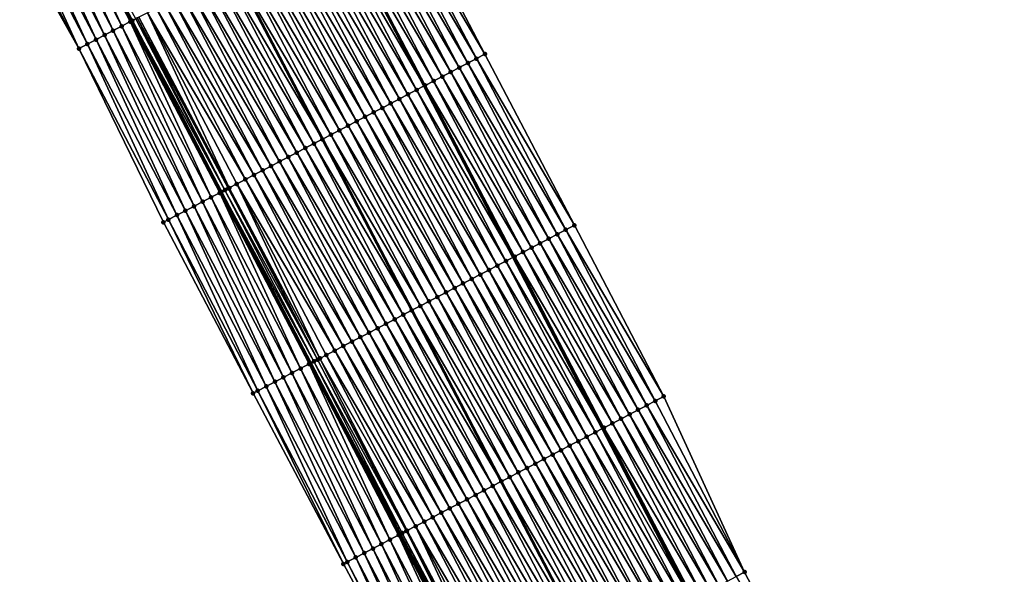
# Model space of a CAD drawing. Header units: feet. Extents: x 2010743 to 2022806, y 818705 to 837694.
# Tile 134 of 256: x 2012986 to 2013088, y 823930 to 823988. Entities that reach past the tile are written whole.
import ezdxf

# ---------------------------------------------------------------- set-up
doc = ezdxf.new("R2010")
doc.units = ezdxf.units.FT
doc.header["$MEASUREMENT"] = 0
for name, color, linetype, lineweight in [('EP_Travel Lane', 172, 'Continuous', 53), ('Road Shots', 141, 'Continuous', 100), ('STRIPING', 60, 'Continuous', 53)]:
    doc.layers.add(name, color=color, linetype=linetype, lineweight=lineweight)
doc.layers.add('I-77-MM17-21_NB-Surface-Border', color=7, linetype='Continuous')
doc.layers.add('I-77-MM17-21_NB-Surface-TIN', color=7, linetype='Continuous')

msp = doc.modelspace()

# ---------------------------------------------------------------- linework, layer by layer
at = {"layer": 'EP_Travel Lane'}
for points in [[(2012870.94, 824282.18, 309.29), (2012880.2, 824264.46, 309.01), (2012889.46, 824246.73, 308.77), (2012898.7, 824229.01, 308.45), (2012907.94, 824211.28, 308.18), (2012917.18, 824193.54, 307.92), (2012926.42, 824175.81, 307.62), (2012935.66, 824158.07, 307.35), (2012944.9, 824140.33, 307.06), (2012954.14, 824122.6, 306.79), (2012963.38, 824104.86, 306.52), (2012972.62, 824087.13, 306.19), (2012981.85, 824069.39, 305.89), (2012991.09, 824051.65, 305.61), (2013000.32, 824033.91, 305.37), (2013009.55, 824016.17, 305.07), (2013018.79, 823998.43, 304.79), (2013028.02, 823980.69, 304.49), (2013037.25, 823962.95, 304.2), (2013046.48, 823945.21, 303.93), (2013055.71, 823927.47, 303.62), (2013064.94, 823909.73, 303.31), (2013074.17, 823891.99, 303.03), (2013083.43, 823874.24, 302.73)], [(2012849.53, 824271.01, 309.74), (2012858.78, 824253.28, 309.46), (2012868.02, 824235.55, 309.19), (2012877.28, 824217.8, 308.91), (2012886.55, 824200.08, 308.61), (2012895.82, 824182.36, 308.36), (2012905.09, 824164.64, 308.1), (2012914.36, 824146.92, 307.82), (2012923.63, 824129.2, 307.54), (2012932.9, 824111.48, 307.21), (2012942.16, 824093.76, 306.92), (2012951.43, 824076.04, 306.59), (2012960.7, 824058.32, 306.28), (2012969.96, 824040.6, 306.02), (2012979.22, 824022.88, 305.75), (2012988.48, 824005.15, 305.46), (2012997.74, 823987.43, 305.23), (2013007, 823969.7, 304.92), (2013016.26, 823951.98, 304.62), (2013025.52, 823934.25, 304.35), (2013034.78, 823916.53, 304.05), (2013044.04, 823898.8, 303.75), (2013053.3, 823881.08, 303.45), (2013062.54, 823863.37, 303.15)]]:
    msp.add_polyline3d(points, dxfattribs=at)
at = {"layer": 'I-77-MM17-21_NB-Surface-Border', "color": 3, "linetype": 'Continuous', "lineweight": -3}
for points in [[(2012875.09, 824284.34, 309.25), (2012885.22, 824267.07, 308.95), (2012894.46, 824249.34, 308.7), (2012904.59, 824232.09, 308.41), (2012912.97, 824213.91, 308.14), (2012923.13, 824196.65, 307.9), (2012932.4, 824178.93, 307.56), (2012941.67, 824161.21, 307.28), (2012950.05, 824143.03, 307.02), (2012958.43, 824124.85, 306.75), (2012967.7, 824107.13, 306.45), (2012976.97, 824089.41, 306.11), (2012987.13, 824072.15, 305.78), (2012996.39, 824054.42, 305.5), (2013005.65, 824036.7, 305.24), (2013015.8, 824019.43, 304.92), (2013025.06, 824001.71, 304.59), (2013034.32, 823983.99, 304.22), (2013043.58, 823966.26, 303.86), (2013052.84, 823948.54, 303.56), (2013061.21, 823930.35, 303.31), (2013070.47, 823912.62, 303), (2013078.85, 823894.44, 302.75), (2013088.11, 823876.68, 302.44)], [(2013058.47, 823861.26, 302.98), (2013048.54, 823878.6, 303.24), (2013038.73, 823896.03, 303.54), (2013029.1, 823913.56, 303.82), (2013019.66, 823931.2, 304.1), (2013010.31, 823948.87, 304.37), (2013001.02, 823966.58, 304.65), (2012992.27, 823984.57, 304.94), (2012982.47, 824002.02, 305.17), (2012973.25, 824019.77, 305.41), (2012964.27, 824037.63, 305.68), (2012955.45, 824055.58, 306), (2012946.64, 824073.54, 306.33), (2012936.9, 824091.01, 306.62)]]:
    msp.add_polyline3d(points, dxfattribs=at)
at = {"layer": 'I-77-MM17-21_NB-Surface-TIN', "color": 128, "linetype": 'Continuous', "lineweight": -3}
for points in [[(2012995.81, 823986.42, 305.1), (2012987.44, 824004.61, 305.42), (2012986.55, 824004.15, 305.36)], [(2012996.7, 823986.88, 305.16), (2012988.33, 824005.07, 305.46), (2012987.44, 824004.61, 305.42)], [(2012995.81, 823986.42, 305.1), (2012996.7, 823986.88, 305.16), (2012987.44, 824004.61, 305.42)], [(2012997.59, 823987.35, 305.22), (2012988.48, 824005.15, 305.46), (2012988.33, 824005.07, 305.46)], [(2012996.7, 823986.88, 305.16), (2012997.59, 823987.35, 305.22), (2012988.33, 824005.07, 305.46)], [(2012997.79, 823987.45, 305.23), (2012998.17, 823987.65, 305.24), (2012988.48, 824005.15, 305.46)], [(2012997.79, 823987.45, 305.23), (2012988.48, 824005.15, 305.46), (2012997.74, 823987.43, 305.23)], [(2012997.59, 823987.35, 305.22), (2012997.74, 823987.43, 305.23), (2012988.48, 824005.15, 305.46)], [(2012994.04, 823985.5, 305.03), (2012985.67, 824003.69, 305.33), (2012984.78, 824003.22, 305.29)], [(2012994.93, 823985.96, 305.08), (2012986.55, 824004.15, 305.36), (2012985.67, 824003.69, 305.33)], [(2012994.04, 823985.5, 305.03), (2012994.93, 823985.96, 305.08), (2012985.67, 824003.69, 305.33)], [(2012994.93, 823985.96, 305.08), (2012995.81, 823986.42, 305.1), (2012986.55, 824004.15, 305.36)], [(2012992.27, 823984.57, 304.94), (2012983.01, 824002.3, 305.19), (2012982.47, 824002.02, 305.17)], [(2012992.27, 823984.57, 304.94), (2012983.89, 824002.76, 305.24), (2012983.01, 824002.3, 305.19)], [(2012993.15, 823985.03, 304.99), (2012984.78, 824003.22, 305.29), (2012983.89, 824002.76, 305.24)], [(2012993.15, 823985.03, 304.99), (2012983.89, 824002.76, 305.24), (2012992.27, 823984.57, 304.94)], [(2012993.15, 823985.03, 304.99), (2012994.04, 823985.5, 305.03), (2012984.78, 824003.22, 305.29)], [(2013034.32, 823983.99, 304.22), (2013025.06, 824001.71, 304.59), (2013024.17, 824001.25, 304.62)], [(2013031.66, 823982.59, 304.35), (2013022.4, 824000.32, 304.69), (2013021.52, 823999.86, 304.72)], [(2013032.55, 823983.06, 304.31), (2013023.29, 824000.78, 304.66), (2013022.4, 824000.32, 304.69)], [(2013031.66, 823982.59, 304.35), (2013032.55, 823983.06, 304.31), (2013022.4, 824000.32, 304.69)], [(2013033.43, 823983.52, 304.26), (2013024.17, 824001.25, 304.62), (2013023.29, 824000.78, 304.66)], [(2013032.55, 823983.06, 304.31), (2013033.43, 823983.52, 304.26), (2013023.29, 824000.78, 304.66)], [(2013033.43, 823983.52, 304.26), (2013034.32, 823983.99, 304.22), (2013024.17, 824001.25, 304.62)], [(2013029.89, 823981.67, 304.44), (2013020.63, 823999.39, 304.76), (2013019.74, 823998.93, 304.79)], [(2013030.78, 823982.13, 304.39), (2013021.52, 823999.86, 304.72), (2013020.63, 823999.39, 304.76)], [(2013029.89, 823981.67, 304.44), (2013030.78, 823982.13, 304.39), (2013020.63, 823999.39, 304.76)], [(2013030.78, 823982.13, 304.39), (2013031.66, 823982.59, 304.35), (2013021.52, 823999.86, 304.72)], [(2013017.97, 823998, 304.81), (2013028.02, 823980.69, 304.49), (2013018.79, 823998.43, 304.79)], [(2013028.12, 823980.74, 304.49), (2013018.86, 823998.47, 304.79), (2013018.79, 823998.43, 304.79)], [(2013028.12, 823980.74, 304.49), (2013018.79, 823998.43, 304.79), (2013028.02, 823980.69, 304.49)], [(2013029, 823981.2, 304.48), (2013019.74, 823998.93, 304.79), (2013018.86, 823998.47, 304.79)], [(2013028.12, 823980.74, 304.49), (2013029, 823981.2, 304.48), (2013018.86, 823998.47, 304.79)], [(2013029, 823981.2, 304.48), (2013029.89, 823981.67, 304.44), (2013019.74, 823998.93, 304.79)], [(2013026.34, 823979.81, 304.53), (2013017.08, 823997.54, 304.83), (2013016.2, 823997.08, 304.84)], [(2013027.23, 823980.28, 304.51), (2013017.97, 823998, 304.81), (2013017.08, 823997.54, 304.83)], [(2013026.34, 823979.81, 304.53), (2013027.23, 823980.28, 304.51), (2013017.08, 823997.54, 304.83)], [(2013027.23, 823980.28, 304.51), (2013028.02, 823980.69, 304.49), (2013017.97, 823998, 304.81)], [(2013024.57, 823978.89, 304.56), (2013015.31, 823996.61, 304.85), (2013014.43, 823996.15, 304.87)], [(2013025.46, 823979.35, 304.55), (2013016.2, 823997.08, 304.84), (2013015.31, 823996.61, 304.85)], [(2013024.57, 823978.89, 304.56), (2013025.46, 823979.35, 304.55), (2013015.31, 823996.61, 304.85)], [(2013025.46, 823979.35, 304.55), (2013026.34, 823979.81, 304.53), (2013016.2, 823997.08, 304.84)], [(2013021.91, 823977.5, 304.62), (2013012.65, 823995.22, 304.91), (2013011.77, 823994.76, 304.93)], [(2013022.8, 823977.96, 304.6), (2013013.54, 823995.69, 304.89), (2013012.65, 823995.22, 304.91)], [(2013021.91, 823977.5, 304.62), (2013022.8, 823977.96, 304.6), (2013012.65, 823995.22, 304.91)], [(2013023.69, 823978.42, 304.58), (2013014.43, 823996.15, 304.87), (2013013.54, 823995.69, 304.89)], [(2013022.8, 823977.96, 304.6), (2013023.69, 823978.42, 304.58), (2013013.54, 823995.69, 304.89)], [(2013023.69, 823978.42, 304.58), (2013024.57, 823978.89, 304.56), (2013014.43, 823996.15, 304.87)], [(2013020.14, 823976.57, 304.65), (2013010.88, 823994.3, 304.94), (2013009.99, 823993.83, 304.97)], [(2013021.03, 823977.03, 304.63), (2013011.77, 823994.76, 304.93), (2013010.88, 823994.3, 304.94)], [(2013020.14, 823976.57, 304.65), (2013021.03, 823977.03, 304.63), (2013010.88, 823994.3, 304.94)], [(2013021.03, 823977.03, 304.63), (2013021.91, 823977.5, 304.62), (2013011.77, 823994.76, 304.93)], [(2013018.37, 823975.64, 304.69), (2013009.11, 823993.37, 304.99), (2013008.22, 823992.91, 305)], [(2013019.25, 823976.11, 304.67), (2013009.99, 823993.83, 304.97), (2013009.11, 823993.37, 304.99)], [(2013018.37, 823975.64, 304.69), (2013019.25, 823976.11, 304.67), (2013009.11, 823993.37, 304.99)], [(2013019.25, 823976.11, 304.67), (2013020.14, 823976.57, 304.65), (2013009.99, 823993.83, 304.97)], [(2013016.6, 823974.72, 304.73), (2013007.34, 823992.44, 305.03), (2013006.45, 823991.98, 305.05)], [(2013007.34, 823992.44, 305.03), (2013017.48, 823975.18, 304.71), (2013008.22, 823992.91, 305)], [(2013016.6, 823974.72, 304.73), (2013017.48, 823975.18, 304.71), (2013007.34, 823992.44, 305.03)], [(2013018.37, 823975.64, 304.69), (2013008.22, 823992.91, 305), (2013017.48, 823975.18, 304.71)], [(2013014.82, 823973.79, 304.76), (2013005.56, 823991.52, 305.06), (2013004.68, 823991.05, 305.09)], [(2013015.71, 823974.25, 304.75), (2013006.45, 823991.98, 305.05), (2013005.56, 823991.52, 305.06)], [(2013014.82, 823973.79, 304.76), (2013015.71, 823974.25, 304.75), (2013005.56, 823991.52, 305.06)], [(2013015.71, 823974.25, 304.75), (2013016.6, 823974.72, 304.73), (2013006.45, 823991.98, 305.05)], [(2013012.16, 823972.4, 304.82), (2013002.91, 823990.13, 305.12), (2013002.02, 823989.66, 305.15)], [(2013013.05, 823972.87, 304.8), (2013003.79, 823990.59, 305.1), (2013002.91, 823990.13, 305.12)], [(2013012.16, 823972.4, 304.82), (2013013.05, 823972.87, 304.8), (2013002.91, 823990.13, 305.12)], [(2013013.94, 823973.33, 304.78), (2013004.68, 823991.05, 305.09), (2013003.79, 823990.59, 305.1)], [(2013013.05, 823972.87, 304.8), (2013013.94, 823973.33, 304.78), (2013003.79, 823990.59, 305.1)], [(2013013.94, 823973.33, 304.78), (2013014.82, 823973.79, 304.76), (2013004.68, 823991.05, 305.09)], [(2013010.39, 823971.48, 304.86), (2013001.13, 823989.2, 305.17), (2013000.25, 823988.74, 305.19)], [(2013011.28, 823971.94, 304.84), (2013002.02, 823989.66, 305.15), (2013001.13, 823989.2, 305.17)], [(2013010.39, 823971.48, 304.86), (2013011.28, 823971.94, 304.84), (2013001.13, 823989.2, 305.17)], [(2013011.28, 823971.94, 304.84), (2013012.16, 823972.4, 304.82), (2013002.02, 823989.66, 305.15)], [(2013007.84, 823970.14, 304.92), (2012999.36, 823988.27, 305.21), (2012998.47, 823987.81, 305.24)], [(2013009.51, 823971.01, 304.88), (2013000.25, 823988.74, 305.19), (2012999.36, 823988.27, 305.21)], [(2013007.84, 823970.14, 304.92), (2013008.62, 823970.55, 304.9), (2012999.36, 823988.27, 305.21)], [(2013008.62, 823970.55, 304.9), (2013009.51, 823971.01, 304.88), (2012999.36, 823988.27, 305.21)], [(2013009.51, 823971.01, 304.88), (2013010.39, 823971.48, 304.86), (2013000.25, 823988.74, 305.19)], [(2013005.96, 823969.16, 304.87), (2012997.59, 823987.35, 305.22), (2012996.7, 823986.88, 305.16)], [(2013006.85, 823969.62, 304.91), (2012997.74, 823987.43, 305.23), (2012997.59, 823987.35, 305.22)], [(2013005.96, 823969.16, 304.87), (2013006.85, 823969.62, 304.91), (2012997.59, 823987.35, 305.22)], [(2013007.02, 823969.71, 304.92), (2012997.79, 823987.45, 305.23), (2012997.74, 823987.43, 305.23)], [(2013007.02, 823969.71, 304.92), (2012997.74, 823987.43, 305.23), (2013007, 823969.7, 304.92)], [(2013006.85, 823969.62, 304.91), (2013007, 823969.7, 304.92), (2012997.74, 823987.43, 305.23)], [(2013007.38, 823969.9, 304.92), (2012998.17, 823987.65, 305.24), (2012997.79, 823987.45, 305.23)], [(2013007.02, 823969.71, 304.92), (2013007.38, 823969.9, 304.92), (2012997.79, 823987.45, 305.23)], [(2013007.38, 823969.9, 304.92), (2012998.31, 823987.73, 305.24), (2012998.17, 823987.65, 305.24)], [(2013007.73, 823970.09, 304.92), (2012998.47, 823987.81, 305.24), (2012998.31, 823987.73, 305.24)], [(2013007.38, 823969.9, 304.92), (2013007.73, 823970.09, 304.92), (2012998.31, 823987.73, 305.24)], [(2013007.73, 823970.09, 304.92), (2013007.84, 823970.14, 304.92), (2012998.47, 823987.81, 305.24)], [(2013003.3, 823967.77, 304.76), (2012994.93, 823985.96, 305.08), (2012994.04, 823985.5, 305.03)], [(2013004.19, 823968.23, 304.8), (2012995.81, 823986.42, 305.1), (2012994.93, 823985.96, 305.08)], [(2013003.3, 823967.77, 304.76), (2013004.19, 823968.23, 304.8), (2012994.93, 823985.96, 305.08)], [(2013005.07, 823968.7, 304.81), (2012996.7, 823986.88, 305.16), (2012995.81, 823986.42, 305.1)], [(2013004.19, 823968.23, 304.8), (2013005.07, 823968.7, 304.81), (2012995.81, 823986.42, 305.1)], [(2013005.07, 823968.7, 304.81), (2013005.96, 823969.16, 304.87), (2012996.7, 823986.88, 305.16)], [(2013001.53, 823966.85, 304.67), (2012993.15, 823985.03, 304.99), (2012992.27, 823984.57, 304.94)], [(2013002.41, 823967.31, 304.71), (2012994.04, 823985.5, 305.03), (2012993.15, 823985.03, 304.99)], [(2013001.53, 823966.85, 304.67), (2013002.41, 823967.31, 304.71), (2012993.15, 823985.03, 304.99)], [(2013002.41, 823967.31, 304.71), (2013003.3, 823967.77, 304.76), (2012994.04, 823985.5, 305.03)], [(2013001.53, 823966.85, 304.67), (2012992.27, 823984.57, 304.94), (2013001.02, 823966.58, 304.65)], [(2013043.58, 823966.26, 303.86), (2013034.32, 823983.99, 304.22), (2013033.43, 823983.52, 304.26)], [(2013041.81, 823965.33, 303.96), (2013032.55, 823983.06, 304.31), (2013031.66, 823982.59, 304.35)], [(2013042.69, 823965.8, 303.9), (2013033.43, 823983.52, 304.26), (2013032.55, 823983.06, 304.31)], [(2013041.81, 823965.33, 303.96), (2013042.69, 823965.8, 303.9), (2013032.55, 823983.06, 304.31)], [(2013042.69, 823965.8, 303.9), (2013043.58, 823966.26, 303.86), (2013033.43, 823983.52, 304.26)], [(2013040.03, 823964.41, 304.06), (2013030.78, 823982.13, 304.39), (2013029.89, 823981.67, 304.44)], [(2013040.92, 823964.87, 304.01), (2013031.66, 823982.59, 304.35), (2013030.78, 823982.13, 304.39)], [(2013040.03, 823964.41, 304.06), (2013040.92, 823964.87, 304.01), (2013030.78, 823982.13, 304.39)], [(2013040.92, 823964.87, 304.01), (2013041.81, 823965.33, 303.96), (2013031.66, 823982.59, 304.35)], [(2013038.26, 823963.48, 304.18), (2013029, 823981.2, 304.48), (2013028.12, 823980.74, 304.49)], [(2013039.15, 823963.94, 304.12), (2013029.89, 823981.67, 304.44), (2013029, 823981.2, 304.48)], [(2013038.26, 823963.48, 304.18), (2013039.15, 823963.94, 304.12), (2013029, 823981.2, 304.48)], [(2013039.15, 823963.94, 304.12), (2013040.03, 823964.41, 304.06), (2013029.89, 823981.67, 304.44)], [(2013036.49, 823962.55, 304.22), (2013027.23, 823980.28, 304.51), (2013026.34, 823979.81, 304.53)], [(2013027.23, 823980.28, 304.51), (2013037.25, 823962.95, 304.2), (2013028.02, 823980.69, 304.49)], [(2013036.49, 823962.55, 304.22), (2013037.25, 823962.95, 304.2), (2013027.23, 823980.28, 304.51)], [(2013037.38, 823963.02, 304.2), (2013028.12, 823980.74, 304.49), (2013028.02, 823980.69, 304.49)], [(2013037.38, 823963.02, 304.2), (2013028.02, 823980.69, 304.49), (2013037.25, 823962.95, 304.2)], [(2013037.38, 823963.02, 304.2), (2013038.26, 823963.48, 304.18), (2013028.12, 823980.74, 304.49)], [(2013033.83, 823961.16, 304.27), (2013024.57, 823978.89, 304.56), (2013023.69, 823978.42, 304.58)], [(2013034.72, 823961.63, 304.25), (2013025.46, 823979.35, 304.55), (2013024.57, 823978.89, 304.56)], [(2013033.83, 823961.16, 304.27), (2013034.72, 823961.63, 304.25), (2013024.57, 823978.89, 304.56)], [(2013035.6, 823962.09, 304.24), (2013026.34, 823979.81, 304.53), (2013025.46, 823979.35, 304.55)], [(2013034.72, 823961.63, 304.25), (2013035.6, 823962.09, 304.24), (2013025.46, 823979.35, 304.55)], [(2013035.6, 823962.09, 304.24), (2013036.49, 823962.55, 304.22), (2013026.34, 823979.81, 304.53)], [(2013032.06, 823960.24, 304.31), (2013022.8, 823977.96, 304.6), (2013021.91, 823977.5, 304.62)], [(2013032.95, 823960.7, 304.29), (2013023.69, 823978.42, 304.58), (2013022.8, 823977.96, 304.6)], [(2013032.06, 823960.24, 304.31), (2013032.95, 823960.7, 304.29), (2013022.8, 823977.96, 304.6)], [(2013032.95, 823960.7, 304.29), (2013033.83, 823961.16, 304.27), (2013023.69, 823978.42, 304.58)], [(2013030.29, 823959.31, 304.34), (2013021.03, 823977.03, 304.63), (2013020.14, 823976.57, 304.65)], [(2013031.17, 823959.77, 304.32), (2013021.91, 823977.5, 304.62), (2013021.03, 823977.03, 304.63)], [(2013030.29, 823959.31, 304.34), (2013031.17, 823959.77, 304.32), (2013021.03, 823977.03, 304.63)], [(2013031.17, 823959.77, 304.32), (2013032.06, 823960.24, 304.31), (2013021.91, 823977.5, 304.62)], [(2013028.51, 823958.38, 304.38), (2013019.25, 823976.11, 304.67), (2013018.37, 823975.64, 304.69)], [(2013029.4, 823958.85, 304.36), (2013020.14, 823976.57, 304.65), (2013019.25, 823976.11, 304.67)], [(2013028.51, 823958.38, 304.38), (2013029.4, 823958.85, 304.36), (2013019.25, 823976.11, 304.67)], [(2013029.4, 823958.85, 304.36), (2013030.29, 823959.31, 304.34), (2013020.14, 823976.57, 304.65)], [(2013016.6, 823974.72, 304.73), (2013026.74, 823957.46, 304.41), (2013017.48, 823975.18, 304.71)], [(2013027.63, 823957.92, 304.4), (2013018.37, 823975.64, 304.69), (2013017.48, 823975.18, 304.71)], [(2013027.63, 823957.92, 304.4), (2013017.48, 823975.18, 304.71), (2013026.74, 823957.46, 304.41)], [(2013027.63, 823957.92, 304.4), (2013028.51, 823958.38, 304.38), (2013018.37, 823975.64, 304.69)], [(2013024.08, 823956.07, 304.47), (2013014.82, 823973.79, 304.76), (2013013.94, 823973.33, 304.78)], [(2013024.97, 823956.53, 304.45), (2013015.71, 823974.25, 304.75), (2013014.82, 823973.79, 304.76)], [(2013024.08, 823956.07, 304.47), (2013024.97, 823956.53, 304.45), (2013014.82, 823973.79, 304.76)], [(2013025.86, 823956.99, 304.43), (2013016.6, 823974.72, 304.73), (2013015.71, 823974.25, 304.75)], [(2013024.97, 823956.53, 304.45), (2013025.86, 823956.99, 304.43), (2013015.71, 823974.25, 304.75)], [(2013025.86, 823956.99, 304.43), (2013026.74, 823957.46, 304.41), (2013016.6, 823974.72, 304.73)], [(2013022.31, 823955.14, 304.51), (2013013.05, 823972.87, 304.8), (2013012.16, 823972.4, 304.82)], [(2013023.2, 823955.6, 304.49), (2013013.94, 823973.33, 304.78), (2013013.05, 823972.87, 304.8)], [(2013022.31, 823955.14, 304.51), (2013023.2, 823955.6, 304.49), (2013013.05, 823972.87, 304.8)], [(2013023.2, 823955.6, 304.49), (2013024.08, 823956.07, 304.47), (2013013.94, 823973.33, 304.78)], [(2013020.54, 823954.21, 304.55), (2013011.28, 823971.94, 304.84), (2013010.39, 823971.48, 304.86)], [(2013021.42, 823954.68, 304.53), (2013012.16, 823972.4, 304.82), (2013011.28, 823971.94, 304.84)], [(2013020.54, 823954.21, 304.55), (2013021.42, 823954.68, 304.53), (2013011.28, 823971.94, 304.84)], [(2013021.42, 823954.68, 304.53), (2013022.31, 823955.14, 304.51), (2013012.16, 823972.4, 304.82)], [(2013018.77, 823953.29, 304.58), (2013009.51, 823971.01, 304.88), (2013008.62, 823970.55, 304.9)], [(2013019.65, 823953.75, 304.57), (2013010.39, 823971.48, 304.86), (2013009.51, 823971.01, 304.88)], [(2013018.77, 823953.29, 304.58), (2013019.65, 823953.75, 304.57), (2013009.51, 823971.01, 304.88)], [(2013019.65, 823953.75, 304.57), (2013020.54, 823954.21, 304.55), (2013010.39, 823971.48, 304.86)], [(2013016.23, 823951.96, 304.62), (2013007, 823969.7, 304.92), (2013006.85, 823969.62, 304.91)], [(2013007.02, 823969.71, 304.92), (2013007, 823969.7, 304.92), (2013016.26, 823951.98, 304.62)], [(2013016.23, 823951.96, 304.62), (2013016.26, 823951.98, 304.62), (2013007, 823969.7, 304.92)], [(2013016.6, 823952.16, 304.63), (2013007.38, 823969.9, 304.92), (2013007.02, 823969.71, 304.92)], [(2013016.6, 823952.16, 304.63), (2013007.02, 823969.71, 304.92), (2013016.26, 823951.98, 304.62)], [(2013016.99, 823952.36, 304.62), (2013007.73, 823970.09, 304.92), (2013007.38, 823969.9, 304.92)], [(2013016.6, 823952.16, 304.63), (2013016.99, 823952.36, 304.62), (2013007.38, 823969.9, 304.92)], [(2013016.99, 823952.36, 304.62), (2013007.84, 823970.14, 304.92), (2013007.73, 823970.09, 304.92)], [(2013017.22, 823952.48, 304.62), (2013008.62, 823970.55, 304.9), (2013007.84, 823970.14, 304.92)], [(2013016.99, 823952.36, 304.62), (2013017.22, 823952.48, 304.62), (2013007.84, 823970.14, 304.92)], [(2013017.22, 823952.48, 304.62), (2013017.88, 823952.82, 304.61), (2013008.62, 823970.55, 304.9)], [(2013017.88, 823952.82, 304.61), (2013018.77, 823953.29, 304.58), (2013008.62, 823970.55, 304.9)], [(2013013.45, 823950.51, 304.51), (2013005.07, 823968.7, 304.81), (2013004.19, 823968.23, 304.8)], [(2013014.33, 823950.97, 304.53), (2013005.96, 823969.16, 304.87), (2013005.07, 823968.7, 304.81)], [(2013013.45, 823950.51, 304.51), (2013014.33, 823950.97, 304.53), (2013005.07, 823968.7, 304.81)], [(2013015.22, 823951.43, 304.59), (2013006.85, 823969.62, 304.91), (2013005.96, 823969.16, 304.87)], [(2013014.33, 823950.97, 304.53), (2013015.22, 823951.43, 304.59), (2013005.96, 823969.16, 304.87)], [(2013015.22, 823951.43, 304.59), (2013016.11, 823951.9, 304.62), (2013006.85, 823969.62, 304.91)], [(2013016.11, 823951.9, 304.62), (2013016.23, 823951.96, 304.62), (2013006.85, 823969.62, 304.91)], [(2013011.67, 823949.58, 304.43), (2013003.3, 823967.77, 304.76), (2013002.41, 823967.31, 304.71)], [(2013012.56, 823950.05, 304.47), (2013004.19, 823968.23, 304.8), (2013003.3, 823967.77, 304.76)], [(2013011.67, 823949.58, 304.43), (2013012.56, 823950.05, 304.47), (2013003.3, 823967.77, 304.76)], [(2013012.56, 823950.05, 304.47), (2013013.45, 823950.51, 304.51), (2013004.19, 823968.23, 304.8)], [(2013010.31, 823948.87, 304.37), (2013001.53, 823966.85, 304.67), (2013001.02, 823966.58, 304.65)], [(2013010.79, 823949.12, 304.39), (2013002.41, 823967.31, 304.71), (2013001.53, 823966.85, 304.67)], [(2013010.79, 823949.12, 304.39), (2013001.53, 823966.85, 304.67), (2013010.31, 823948.87, 304.37)], [(2013010.79, 823949.12, 304.39), (2013011.67, 823949.58, 304.43), (2013002.41, 823967.31, 304.71)], [(2013051.95, 823948.07, 303.62), (2013042.69, 823965.8, 303.9), (2013041.81, 823965.33, 303.96)], [(2013052.84, 823948.54, 303.56), (2013043.58, 823966.26, 303.86), (2013042.69, 823965.8, 303.9)], [(2013051.95, 823948.07, 303.62), (2013052.84, 823948.54, 303.56), (2013042.69, 823965.8, 303.9)], [(2013050.18, 823947.15, 303.73), (2013040.92, 823964.87, 304.01), (2013040.03, 823964.41, 304.06)], [(2013051.07, 823947.61, 303.67), (2013041.81, 823965.33, 303.96), (2013040.92, 823964.87, 304.01)], [(2013050.18, 823947.15, 303.73), (2013051.07, 823947.61, 303.67), (2013040.92, 823964.87, 304.01)], [(2013051.07, 823947.61, 303.67), (2013051.95, 823948.07, 303.62), (2013041.81, 823965.33, 303.96)], [(2013048.41, 823946.22, 303.84), (2013039.15, 823963.94, 304.12), (2013038.26, 823963.48, 304.18)], [(2013049.29, 823946.68, 303.78), (2013040.03, 823964.41, 304.06), (2013039.15, 823963.94, 304.12)], [(2013048.41, 823946.22, 303.84), (2013049.29, 823946.68, 303.78), (2013039.15, 823963.94, 304.12)], [(2013049.29, 823946.68, 303.78), (2013050.18, 823947.15, 303.73), (2013040.03, 823964.41, 304.06)], [(2013045.75, 823944.83, 303.95), (2013036.49, 823962.55, 304.22), (2013035.6, 823962.09, 304.24)], [(2013036.49, 823962.55, 304.22), (2013046.48, 823945.21, 303.93), (2013037.25, 823962.95, 304.2)], [(2013045.75, 823944.83, 303.95), (2013046.48, 823945.21, 303.93), (2013036.49, 823962.55, 304.22)], [(2013046.64, 823945.29, 303.92), (2013037.38, 823963.02, 304.2), (2013037.25, 823962.95, 304.2)], [(2013046.64, 823945.29, 303.92), (2013037.25, 823962.95, 304.2), (2013046.48, 823945.21, 303.93)], [(2013047.52, 823945.75, 303.9), (2013038.26, 823963.48, 304.18), (2013037.38, 823963.02, 304.2)], [(2013046.64, 823945.29, 303.92), (2013047.52, 823945.75, 303.9), (2013037.38, 823963.02, 304.2)], [(2013047.52, 823945.75, 303.9), (2013048.41, 823946.22, 303.84), (2013038.26, 823963.48, 304.18)], [(2013043.98, 823943.9, 303.98), (2013034.72, 823961.63, 304.25), (2013033.83, 823961.16, 304.27)], [(2013044.86, 823944.36, 303.97), (2013035.6, 823962.09, 304.24), (2013034.72, 823961.63, 304.25)], [(2013043.98, 823943.9, 303.98), (2013044.86, 823944.36, 303.97), (2013034.72, 823961.63, 304.25)], [(2013044.86, 823944.36, 303.97), (2013045.75, 823944.83, 303.95), (2013035.6, 823962.09, 304.24)], [(2013042.21, 823942.97, 304.01), (2013032.95, 823960.7, 304.29), (2013032.06, 823960.24, 304.31)], [(2013043.09, 823943.44, 304), (2013033.83, 823961.16, 304.27), (2013032.95, 823960.7, 304.29)], [(2013042.21, 823942.97, 304.01), (2013043.09, 823943.44, 304), (2013032.95, 823960.7, 304.29)], [(2013043.09, 823943.44, 304), (2013043.98, 823943.9, 303.98), (2013033.83, 823961.16, 304.27)], [(2013040.43, 823942.05, 304.05), (2013031.17, 823959.77, 304.32), (2013030.29, 823959.31, 304.34)], [(2013041.32, 823942.51, 304.03), (2013032.06, 823960.24, 304.31), (2013031.17, 823959.77, 304.32)], [(2013040.43, 823942.05, 304.05), (2013041.32, 823942.51, 304.03), (2013031.17, 823959.77, 304.32)], [(2013041.32, 823942.51, 304.03), (2013042.21, 823942.97, 304.01), (2013032.06, 823960.24, 304.31)], [(2013038.66, 823941.12, 304.08), (2013029.4, 823958.85, 304.36), (2013028.51, 823958.38, 304.38)], [(2013039.55, 823941.58, 304.06), (2013030.29, 823959.31, 304.34), (2013029.4, 823958.85, 304.36)], [(2013038.66, 823941.12, 304.08), (2013039.55, 823941.58, 304.06), (2013029.4, 823958.85, 304.36)], [(2013039.55, 823941.58, 304.06), (2013040.43, 823942.05, 304.05), (2013030.29, 823959.31, 304.34)], [(2013025.86, 823956.99, 304.43), (2013036, 823939.73, 304.14), (2013026.74, 823957.46, 304.41)], [(2013036.89, 823940.19, 304.13), (2013027.63, 823957.92, 304.4), (2013026.74, 823957.46, 304.41)], [(2013036.89, 823940.19, 304.13), (2013026.74, 823957.46, 304.41), (2013036, 823939.73, 304.14)], [(2013037.77, 823940.66, 304.1), (2013028.51, 823958.38, 304.38), (2013027.63, 823957.92, 304.4)], [(2013036.89, 823940.19, 304.13), (2013037.77, 823940.66, 304.1), (2013027.63, 823957.92, 304.4)], [(2013037.77, 823940.66, 304.1), (2013038.66, 823941.12, 304.08), (2013028.51, 823958.38, 304.38)], [(2013034.23, 823938.8, 304.18), (2013024.97, 823956.53, 304.45), (2013024.08, 823956.07, 304.47)], [(2013035.12, 823939.27, 304.16), (2013025.86, 823956.99, 304.43), (2013024.97, 823956.53, 304.45)], [(2013034.23, 823938.8, 304.18), (2013035.12, 823939.27, 304.16), (2013024.97, 823956.53, 304.45)], [(2013035.12, 823939.27, 304.16), (2013036, 823939.73, 304.14), (2013025.86, 823956.99, 304.43)], [(2013032.46, 823937.88, 304.22), (2013023.2, 823955.6, 304.49), (2013022.31, 823955.14, 304.51)], [(2013033.34, 823938.34, 304.2), (2013024.08, 823956.07, 304.47), (2013023.2, 823955.6, 304.49)], [(2013032.46, 823937.88, 304.22), (2013033.34, 823938.34, 304.2), (2013023.2, 823955.6, 304.49)], [(2013033.34, 823938.34, 304.2), (2013034.23, 823938.8, 304.18), (2013024.08, 823956.07, 304.47)], [(2013030.68, 823936.95, 304.25), (2013021.42, 823954.68, 304.53), (2013020.54, 823954.21, 304.55)], [(2013031.57, 823937.42, 304.24), (2013022.31, 823955.14, 304.51), (2013021.42, 823954.68, 304.53)], [(2013030.68, 823936.95, 304.25), (2013031.57, 823937.42, 304.24), (2013021.42, 823954.68, 304.53)], [(2013031.57, 823937.42, 304.24), (2013032.46, 823937.88, 304.22), (2013022.31, 823955.14, 304.51)], [(2013028.91, 823936.03, 304.29), (2013019.65, 823953.75, 304.57), (2013018.77, 823953.29, 304.58)], [(2013029.8, 823936.49, 304.27), (2013020.54, 823954.21, 304.55), (2013019.65, 823953.75, 304.57)], [(2013028.91, 823936.03, 304.29), (2013029.8, 823936.49, 304.27), (2013019.65, 823953.75, 304.57)], [(2013029.8, 823936.49, 304.27), (2013030.68, 823936.95, 304.25), (2013020.54, 823954.21, 304.55)], [(2013026.19, 823934.6, 304.35), (2013016.99, 823952.36, 304.62), (2013016.6, 823952.16, 304.63)], [(2013026.25, 823934.64, 304.35), (2013017.22, 823952.48, 304.62), (2013016.99, 823952.36, 304.62)], [(2013026.19, 823934.6, 304.35), (2013026.25, 823934.64, 304.35), (2013016.99, 823952.36, 304.62)], [(2013027.14, 823935.1, 304.33), (2013017.88, 823952.82, 304.61), (2013017.22, 823952.48, 304.62)], [(2013026.25, 823934.64, 304.35), (2013027.14, 823935.1, 304.33), (2013017.22, 823952.48, 304.62)], [(2013028.03, 823935.56, 304.31), (2013018.77, 823953.29, 304.58), (2013017.88, 823952.82, 304.61)], [(2013027.14, 823935.1, 304.33), (2013028.03, 823935.56, 304.31), (2013017.88, 823952.82, 304.61)], [(2013028.03, 823935.56, 304.31), (2013028.91, 823936.03, 304.29), (2013018.77, 823953.29, 304.58)], [(2013023.59, 823933.25, 304.27), (2013015.22, 823951.43, 304.59), (2013014.33, 823950.97, 304.53)], [(2013024.48, 823933.71, 304.31), (2013016.11, 823951.9, 304.62), (2013015.22, 823951.43, 304.59)], [(2013023.59, 823933.25, 304.27), (2013024.48, 823933.71, 304.31), (2013015.22, 823951.43, 304.59)], [(2013025.4, 823934.19, 304.35), (2013016.23, 823951.96, 304.62), (2013016.11, 823951.9, 304.62)], [(2013024.48, 823933.71, 304.31), (2013025.37, 823934.17, 304.35), (2013016.11, 823951.9, 304.62)], [(2013025.37, 823934.17, 304.35), (2013025.4, 823934.19, 304.35), (2013016.11, 823951.9, 304.62)], [(2013016.23, 823951.96, 304.62), (2013025.52, 823934.25, 304.35), (2013016.26, 823951.98, 304.62)], [(2013025.4, 823934.19, 304.35), (2013025.52, 823934.25, 304.35), (2013016.23, 823951.96, 304.62)], [(2013025.76, 823934.38, 304.36), (2013016.6, 823952.16, 304.63), (2013016.26, 823951.98, 304.62)], [(2013025.76, 823934.38, 304.36), (2013016.26, 823951.98, 304.62), (2013025.52, 823934.25, 304.35)], [(2013025.76, 823934.38, 304.36), (2013026.19, 823934.6, 304.35), (2013016.6, 823952.16, 304.63)], [(2013021.82, 823932.32, 304.2), (2013013.45, 823950.51, 304.51), (2013012.56, 823950.05, 304.47)], [(2013022.71, 823932.78, 304.24), (2013014.33, 823950.97, 304.53), (2013013.45, 823950.51, 304.51)], [(2013021.82, 823932.32, 304.2), (2013022.71, 823932.78, 304.24), (2013013.45, 823950.51, 304.51)], [(2013022.71, 823932.78, 304.24), (2013023.59, 823933.25, 304.27), (2013014.33, 823950.97, 304.53)], [(2013020.05, 823931.4, 304.12), (2013011.67, 823949.58, 304.43), (2013010.79, 823949.12, 304.39)], [(2013020.93, 823931.86, 304.16), (2013012.56, 823950.05, 304.47), (2013011.67, 823949.58, 304.43)], [(2013020.05, 823931.4, 304.12), (2013020.93, 823931.86, 304.16), (2013011.67, 823949.58, 304.43)], [(2013020.93, 823931.86, 304.16), (2013021.82, 823932.32, 304.2), (2013012.56, 823950.05, 304.47)], [(2013019.66, 823931.2, 304.1), (2013010.79, 823949.12, 304.39), (2013010.31, 823948.87, 304.37)], [(2013020.05, 823931.4, 304.12), (2013010.79, 823949.12, 304.39), (2013019.66, 823931.2, 304.1)], [(2013061.21, 823930.35, 303.31), (2013052.84, 823948.54, 303.56), (2013051.95, 823948.07, 303.62)], [(2013060.33, 823929.88, 303.36), (2013051.07, 823947.61, 303.67), (2013050.18, 823947.15, 303.73)], [(2013061.21, 823930.35, 303.31), (2013051.95, 823948.07, 303.62), (2013051.07, 823947.61, 303.67)], [(2013060.33, 823929.88, 303.36), (2013061.21, 823930.35, 303.31), (2013051.07, 823947.61, 303.67)], [(2013057.67, 823928.49, 303.52), (2013048.41, 823946.22, 303.84), (2013047.52, 823945.75, 303.9)], [(2013058.55, 823928.96, 303.46), (2013049.29, 823946.68, 303.78), (2013048.41, 823946.22, 303.84)], [(2013057.67, 823928.49, 303.52), (2013058.55, 823928.96, 303.46), (2013048.41, 823946.22, 303.84)], [(2013059.44, 823929.42, 303.4), (2013050.18, 823947.15, 303.73), (2013049.29, 823946.68, 303.78)], [(2013058.55, 823928.96, 303.46), (2013059.44, 823929.42, 303.4), (2013049.29, 823946.68, 303.78)], [(2013059.44, 823929.42, 303.4), (2013060.33, 823929.88, 303.36), (2013050.18, 823947.15, 303.73)], [(2013045.75, 823944.83, 303.95), (2013055.71, 823927.47, 303.62), (2013046.48, 823945.21, 303.93)], [(2013055.9, 823927.57, 303.61), (2013046.64, 823945.29, 303.92), (2013046.48, 823945.21, 303.93)], [(2013055.9, 823927.57, 303.61), (2013046.48, 823945.21, 303.93), (2013055.71, 823927.47, 303.62)], [(2013056.78, 823928.03, 303.57), (2013047.52, 823945.75, 303.9), (2013046.64, 823945.29, 303.92)], [(2013055.9, 823927.57, 303.61), (2013056.78, 823928.03, 303.57), (2013046.64, 823945.29, 303.92)], [(2013057.67, 823928.49, 303.52), (2013047.52, 823945.75, 303.9), (2013056.78, 823928.03, 303.57)], [(2013054.12, 823926.64, 303.66), (2013044.86, 823944.36, 303.97), (2013043.98, 823943.9, 303.98)], [(2013055.01, 823927.1, 303.64), (2013045.75, 823944.83, 303.95), (2013044.86, 823944.36, 303.97)], [(2013054.12, 823926.64, 303.66), (2013055.01, 823927.1, 303.64), (2013044.86, 823944.36, 303.97)], [(2013055.01, 823927.1, 303.64), (2013055.71, 823927.47, 303.62), (2013045.75, 823944.83, 303.95)], [(2013052.35, 823925.71, 303.7), (2013043.09, 823943.44, 304), (2013042.21, 823942.97, 304.01)], [(2013053.24, 823926.18, 303.68), (2013043.98, 823943.9, 303.98), (2013043.09, 823943.44, 304)], [(2013052.35, 823925.71, 303.7), (2013053.24, 823926.18, 303.68), (2013043.09, 823943.44, 304)], [(2013053.24, 823926.18, 303.68), (2013054.12, 823926.64, 303.66), (2013043.98, 823943.9, 303.98)], [(2013050.58, 823924.79, 303.73), (2013041.32, 823942.51, 304.03), (2013040.43, 823942.05, 304.05)], [(2013051.47, 823925.25, 303.71), (2013042.21, 823942.97, 304.01), (2013041.32, 823942.51, 304.03)], [(2013050.58, 823924.79, 303.73), (2013051.47, 823925.25, 303.71), (2013041.32, 823942.51, 304.03)], [(2013051.47, 823925.25, 303.71), (2013052.35, 823925.71, 303.7), (2013042.21, 823942.97, 304.01)], [(2013047.92, 823923.4, 303.78), (2013038.66, 823941.12, 304.08), (2013037.77, 823940.66, 304.1)], [(2013048.81, 823923.86, 303.76), (2013039.55, 823941.58, 304.06), (2013038.66, 823941.12, 304.08)], [(2013047.92, 823923.4, 303.78), (2013048.81, 823923.86, 303.76), (2013038.66, 823941.12, 304.08)], [(2013049.69, 823924.32, 303.74), (2013040.43, 823942.05, 304.05), (2013039.55, 823941.58, 304.06)], [(2013048.81, 823923.86, 303.76), (2013049.69, 823924.32, 303.74), (2013039.55, 823941.58, 304.06)], [(2013049.69, 823924.32, 303.74), (2013050.58, 823924.79, 303.73), (2013040.43, 823942.05, 304.05)], [(2013046.15, 823922.47, 303.82), (2013036.89, 823940.19, 304.13), (2013036, 823939.73, 304.14)], [(2013047.03, 823922.93, 303.8), (2013037.77, 823940.66, 304.1), (2013036.89, 823940.19, 304.13)], [(2013046.15, 823922.47, 303.82), (2013047.03, 823922.93, 303.8), (2013036.89, 823940.19, 304.13)], [(2013047.03, 823922.93, 303.8), (2013047.92, 823923.4, 303.78), (2013037.77, 823940.66, 304.1)], [(2013044.38, 823921.54, 303.86), (2013035.12, 823939.27, 304.16), (2013034.23, 823938.8, 304.18)], [(2013035.12, 823939.27, 304.16), (2013045.26, 823922.01, 303.84), (2013036, 823939.73, 304.14)], [(2013044.38, 823921.54, 303.86), (2013045.26, 823922.01, 303.84), (2013035.12, 823939.27, 304.16)], [(2013046.15, 823922.47, 303.82), (2013036, 823939.73, 304.14), (2013045.26, 823922.01, 303.84)], [(2013042.6, 823920.62, 303.9), (2013033.34, 823938.34, 304.2), (2013032.46, 823937.88, 304.22)], [(2013043.49, 823921.08, 303.88), (2013034.23, 823938.8, 304.18), (2013033.34, 823938.34, 304.2)], [(2013042.6, 823920.62, 303.9), (2013043.49, 823921.08, 303.88), (2013033.34, 823938.34, 304.2)], [(2013043.49, 823921.08, 303.88), (2013044.38, 823921.54, 303.86), (2013034.23, 823938.8, 304.18)], [(2013040.83, 823919.69, 303.94), (2013031.57, 823937.42, 304.24), (2013030.68, 823936.95, 304.25)], [(2013041.72, 823920.15, 303.92), (2013032.46, 823937.88, 304.22), (2013031.57, 823937.42, 304.24)], [(2013040.83, 823919.69, 303.94), (2013041.72, 823920.15, 303.92), (2013031.57, 823937.42, 304.24)], [(2013041.72, 823920.15, 303.92), (2013042.6, 823920.62, 303.9), (2013032.46, 823937.88, 304.22)], [(2013038.17, 823918.3, 303.99), (2013028.91, 823936.03, 304.29), (2013028.03, 823935.56, 304.31)], [(2013039.06, 823918.76, 303.98), (2013029.8, 823936.49, 304.27), (2013028.91, 823936.03, 304.29)], [(2013038.17, 823918.3, 303.99), (2013039.06, 823918.76, 303.98), (2013028.91, 823936.03, 304.29)], [(2013039.94, 823919.23, 303.95), (2013030.68, 823936.95, 304.25), (2013029.8, 823936.49, 304.27)], [(2013039.06, 823918.76, 303.98), (2013039.94, 823919.23, 303.95), (2013029.8, 823936.49, 304.27)], [(2013039.94, 823919.23, 303.95), (2013040.83, 823919.69, 303.94), (2013030.68, 823936.95, 304.25)], [(2013035.63, 823916.97, 304.05), (2013027.14, 823935.1, 304.33), (2013026.25, 823934.64, 304.35)], [(2013037.29, 823917.84, 304.01), (2013028.03, 823935.56, 304.31), (2013027.14, 823935.1, 304.33)], [(2013036.4, 823917.37, 304.03), (2013037.29, 823917.84, 304.01), (2013027.14, 823935.1, 304.33)], [(2013035.63, 823916.97, 304.05), (2013036.4, 823917.37, 304.03), (2013027.14, 823935.1, 304.33)], [(2013037.29, 823917.84, 304.01), (2013038.17, 823918.3, 303.99), (2013028.03, 823935.56, 304.31)], [(2013033.74, 823915.99, 304.02), (2013025.37, 823934.17, 304.35), (2013024.48, 823933.71, 304.31)], [(2013034.63, 823916.45, 304.05), (2013025.4, 823934.19, 304.35), (2013025.37, 823934.17, 304.35)], [(2013033.74, 823915.99, 304.02), (2013034.63, 823916.45, 304.05), (2013025.37, 823934.17, 304.35)], [(2013025.4, 823934.19, 304.35), (2013034.78, 823916.53, 304.05), (2013025.52, 823934.25, 304.35)], [(2013034.63, 823916.45, 304.05), (2013034.78, 823916.53, 304.05), (2013025.4, 823934.19, 304.35)], [(2013034.94, 823916.61, 304.06), (2013025.76, 823934.38, 304.36), (2013025.52, 823934.25, 304.35)], [(2013034.94, 823916.61, 304.06), (2013025.52, 823934.25, 304.35), (2013034.78, 823916.53, 304.05)], [(2013035.13, 823916.71, 304.06), (2013026.19, 823934.6, 304.35), (2013025.76, 823934.38, 304.36)], [(2013034.94, 823916.61, 304.06), (2013035.13, 823916.71, 304.06), (2013025.76, 823934.38, 304.36)], [(2013035.51, 823916.91, 304.05), (2013026.25, 823934.64, 304.35), (2013026.19, 823934.6, 304.35)], [(2013035.13, 823916.71, 304.06), (2013035.51, 823916.91, 304.05), (2013026.19, 823934.6, 304.35)], [(2013035.51, 823916.91, 304.05), (2013035.63, 823916.97, 304.05), (2013026.25, 823934.64, 304.35)], [(2013031.97, 823915.06, 303.95), (2013023.59, 823933.25, 304.27), (2013022.71, 823932.78, 304.24)], [(2013032.85, 823915.52, 303.97), (2013024.48, 823933.71, 304.31), (2013023.59, 823933.25, 304.27)], [(2013031.97, 823915.06, 303.95), (2013032.85, 823915.52, 303.97), (2013023.59, 823933.25, 304.27)], [(2013032.85, 823915.52, 303.97), (2013033.74, 823915.99, 304.02), (2013024.48, 823933.71, 304.31)], [(2013030.19, 823914.13, 303.87), (2013021.82, 823932.32, 304.2), (2013020.93, 823931.86, 304.16)], [(2013031.08, 823914.6, 303.91), (2013022.71, 823932.78, 304.24), (2013021.82, 823932.32, 304.2)], [(2013030.19, 823914.13, 303.87), (2013031.08, 823914.6, 303.91), (2013021.82, 823932.32, 304.2)], [(2013031.08, 823914.6, 303.91), (2013031.97, 823915.06, 303.95), (2013022.71, 823932.78, 304.24)], [(2013029.1, 823913.56, 303.82), (2013020.05, 823931.4, 304.12), (2013019.66, 823931.2, 304.1)], [(2013029.31, 823913.67, 303.83), (2013020.93, 823931.86, 304.16), (2013020.05, 823931.4, 304.12)], [(2013029.31, 823913.67, 303.83), (2013020.05, 823931.4, 304.12), (2013029.1, 823913.56, 303.82)], [(2013029.31, 823913.67, 303.83), (2013030.19, 823914.13, 303.87), (2013020.93, 823931.86, 304.16)], [(2013070.47, 823912.62, 303), (2013061.21, 823930.35, 303.31), (2013060.33, 823929.88, 303.36)]]:
    msp.add_3dface(points, dxfattribs=at)
at = {"layer": 'Road Shots', "lineweight": 100}
for p in [(2012997.59, 823987.35, 305.22), (2012997.79, 823987.45, 305.23), (2012994.93, 823985.96, 305.08), (2012995.81, 823986.42, 305.1), (2012996.7, 823986.88, 305.16), (2012993.15, 823985.03, 304.99), (2012994.04, 823985.5, 305.03), (2012992.27, 823984.57, 304.94), (2013034.32, 823983.99, 304.22), (2013032.55, 823983.06, 304.31), (2013033.43, 823983.52, 304.26), (2013030.78, 823982.13, 304.39), (2013031.66, 823982.59, 304.35), (2013029, 823981.2, 304.48), (2013029.89, 823981.67, 304.44), (2013027.23, 823980.28, 304.51), (2013028.12, 823980.74, 304.49), (2013024.57, 823978.89, 304.56), (2013025.46, 823979.35, 304.55), (2013026.34, 823979.81, 304.53), (2013022.8, 823977.96, 304.6), (2013023.69, 823978.42, 304.58), (2013021.03, 823977.03, 304.63), (2013021.91, 823977.5, 304.62), (2013019.25, 823976.11, 304.67), (2013020.14, 823976.57, 304.65), (2013017.48, 823975.18, 304.71), (2013018.37, 823975.64, 304.69), (2013014.82, 823973.79, 304.76), (2013015.71, 823974.25, 304.75), (2013016.6, 823974.72, 304.73), (2013013.05, 823972.87, 304.8), (2013013.94, 823973.33, 304.78), (2013011.28, 823971.94, 304.84), (2013012.16, 823972.4, 304.82), (2013009.51, 823971.01, 304.88), (2013010.39, 823971.48, 304.86), (2013007.02, 823969.71, 304.92), (2013007.38, 823969.9, 304.92), (2013007.73, 823970.09, 304.92), (2013007.84, 823970.14, 304.92), (2013008.62, 823970.55, 304.9), (2013005.07, 823968.7, 304.81), (2013005.96, 823969.16, 304.87), (2013006.85, 823969.62, 304.91), (2013003.3, 823967.77, 304.76), (2013004.19, 823968.23, 304.8), (2013001.02, 823966.58, 304.65), (2013001.53, 823966.85, 304.67), (2013002.41, 823967.31, 304.71), (2013042.69, 823965.8, 303.9), (2013043.58, 823966.26, 303.86), (2013040.92, 823964.87, 304.01), (2013041.81, 823965.33, 303.96), (2013039.15, 823963.94, 304.12), (2013040.03, 823964.41, 304.06), (2013036.49, 823962.55, 304.22), (2013037.38, 823963.02, 304.2), (2013038.26, 823963.48, 304.18), (2013034.72, 823961.63, 304.25), (2013035.6, 823962.09, 304.24), (2013032.95, 823960.7, 304.29), (2013033.83, 823961.16, 304.27), (2013031.17, 823959.77, 304.32), (2013032.06, 823960.24, 304.31), (2013029.4, 823958.85, 304.36), (2013030.29, 823959.31, 304.34), (2013026.74, 823957.46, 304.41), (2013027.63, 823957.92, 304.4), (2013028.51, 823958.38, 304.38), (2013024.97, 823956.53, 304.45), (2013025.86, 823956.99, 304.43), (2013023.2, 823955.6, 304.49), (2013024.08, 823956.07, 304.47), (2013021.42, 823954.68, 304.53), (2013022.31, 823955.14, 304.51), (2013019.65, 823953.75, 304.57), (2013020.54, 823954.21, 304.55), (2013016.99, 823952.36, 304.62), (2013017.22, 823952.48, 304.62), (2013017.88, 823952.82, 304.61), (2013018.77, 823953.29, 304.58), (2013015.22, 823951.43, 304.59), (2013016.11, 823951.9, 304.62), (2013016.23, 823951.96, 304.62), (2013016.6, 823952.16, 304.63), (2013013.45, 823950.51, 304.51), (2013014.33, 823950.97, 304.53), (2013011.67, 823949.58, 304.43), (2013012.56, 823950.05, 304.47), (2013010.31, 823948.87, 304.37), (2013010.79, 823949.12, 304.39), (2013052.84, 823948.54, 303.56), (2013051.07, 823947.61, 303.67), (2013051.95, 823948.07, 303.62), (2013048.41, 823946.22, 303.84), (2013049.29, 823946.68, 303.78), (2013050.18, 823947.15, 303.73), (2013046.64, 823945.29, 303.92), (2013047.52, 823945.75, 303.9), (2013044.86, 823944.36, 303.97), (2013045.75, 823944.83, 303.95), (2013043.09, 823943.44, 304), (2013043.98, 823943.9, 303.98), (2013041.32, 823942.51, 304.03), (2013042.21, 823942.97, 304.01), (2013038.66, 823941.12, 304.08), (2013039.55, 823941.58, 304.06), (2013040.43, 823942.05, 304.05), (2013036.89, 823940.19, 304.13), (2013037.77, 823940.66, 304.1), (2013035.12, 823939.27, 304.16), (2013036, 823939.73, 304.14), (2013033.34, 823938.34, 304.2), (2013034.23, 823938.8, 304.18), (2013031.57, 823937.42, 304.24), (2013032.46, 823937.88, 304.22), (2013028.91, 823936.03, 304.29), (2013029.8, 823936.49, 304.27), (2013030.68, 823936.95, 304.25), (2013027.14, 823935.1, 304.33), (2013028.03, 823935.56, 304.31), (2013025.37, 823934.17, 304.35), (2013025.4, 823934.19, 304.35), (2013025.76, 823934.38, 304.36), (2013026.19, 823934.6, 304.35), (2013026.25, 823934.64, 304.35), (2013023.59, 823933.25, 304.27), (2013024.48, 823933.71, 304.31), (2013021.82, 823932.32, 304.2), (2013022.71, 823932.78, 304.24), (2013019.66, 823931.2, 304.1), (2013020.05, 823931.4, 304.12), (2013020.93, 823931.86, 304.16), (2013061.21, 823930.35, 303.31)]:
    msp.add_point(p, dxfattribs=at)
at = {"layer": 'STRIPING'}
msp.add_polyline3d([(2012860.01, 824276.48, 309.51), (2012869.26, 824258.75, 309.23), (2012878.5, 824241.02, 308.97), (2012887.76, 824223.28, 308.67), (2012897.03, 824205.56, 308.38), (2012906.3, 824187.84, 308.13), (2012915.56, 824170.12, 307.87), (2012924.83, 824152.4, 307.59), (2012934.1, 824134.68, 307.29), (2012943.37, 824116.96, 307.01), (2012952.64, 824099.24, 306.72), (2012961.91, 824081.52, 306.39), (2012971.18, 824063.8, 306.09), (2012980.44, 824046.08, 305.81), (2012989.7, 824028.36, 305.54), (2012998.96, 824010.63, 305.27), (2013008.22, 823992.91, 305), (2013017.48, 823975.18, 304.71), (2013026.74, 823957.46, 304.41), (2013036, 823939.73, 304.14), (2013045.26, 823922.01, 303.84), (2013054.52, 823904.28, 303.53), (2013063.78, 823886.56, 303.25), (2013073.03, 823868.83, 302.95)], dxfattribs=at)

doc.saveas('drawing.dxf')
